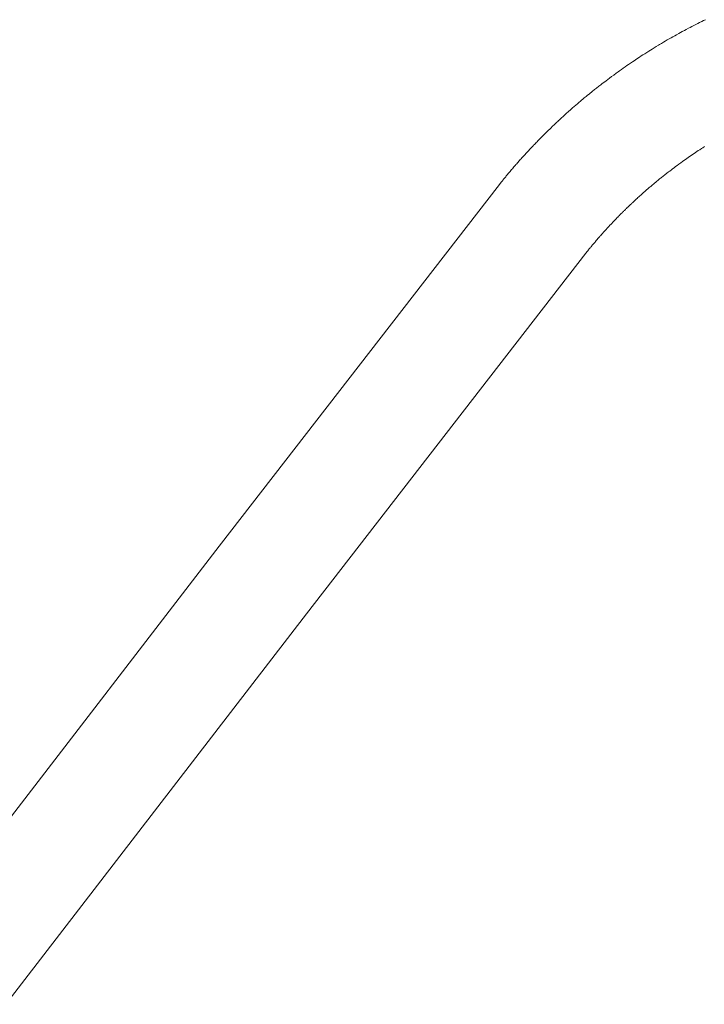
# Model space of a CAD drawing. Header units: metres. Extents: x 148316 to 148653, y 486436 to 486744.
# Tile 94 of 110: x 148563.776 to 148564.148, y 486715.801 to 486716.336. Entities that reach past the tile are written whole.
import ezdxf

# ---------------------------------------------------------------- set-up
doc = ezdxf.new("R2010")
doc.units = ezdxf.units.M
doc.header["$MEASUREMENT"] = 0
doc.layers.add('WVB-pen-brm-dik 018', color=6, linetype='Continuous', lineweight=13)
doc.layers.add('WVB-raster-60%', color=253, linetype='Continuous', lineweight=30)

# ---------------------------------------------------------------- blocks, each defined once
blk = doc.blocks.new('INZET')
at = {"layer": 'WVB-pen-brm-dik 018'}
for p, q in [((-0.0359245, -0.1274345), (-0.0359288, -0.1274353)), ((-0.0359288, -0.1274353), (-0.0359245, -0.1274345)), ((-0.0359225, -0.1274342), (-0.0359245, -0.1274345)), ((-0.0359245, -0.1274345), (-0.0359225, -0.1274342)), ((-0.0359189, -0.1274336), (-0.0359225, -0.1274342)), ((-0.0359225, -0.1274342), (-0.0359189, -0.1274336)), ((-0.0359163, -0.1274332), (-0.0359189, -0.1274336)), ((-0.0359189, -0.1274336), (-0.0359163, -0.1274332)), ((-0.0359136, -0.1274328), (-0.0359163, -0.1274332)), ((-0.0359163, -0.1274332), (-0.0359136, -0.1274328)), ((-0.0359108, -0.1274323), (-0.0359136, -0.1274328)), ((-0.0359136, -0.1274328), (-0.0359108, -0.1274323)), ((-0.0359083, -0.1274319), (-0.0359108, -0.1274323)), ((-0.0359108, -0.1274323), (-0.0359083, -0.1274319)), ((-0.0359039, -0.1274312), (-0.0359083, -0.1274319)), ((-0.0359083, -0.1274319), (-0.0359039, -0.1274312)), ((-0.0359001, -0.1274307), (-0.0359039, -0.1274312)), ((-0.0359039, -0.1274312), (-0.0359001, -0.1274307)), ((-0.0358976, -0.1274303), (-0.0359001, -0.1274307)), ((-0.0359001, -0.1274307), (-0.0358976, -0.1274303)), ((-0.0358958, -0.12743), (-0.0358976, -0.1274303)), ((-0.0358976, -0.1274303), (-0.0358958, -0.12743)), ((-0.035892, -0.1274295), (-0.0358958, -0.12743)), ((-0.0358958, -0.12743), (-0.035892, -0.1274295)), ((-0.0358889, -0.127429), (-0.035892, -0.1274295)), ((-0.035892, -0.1274295), (-0.0358889, -0.127429)), ((-0.0358864, -0.1274287), (-0.0358889, -0.127429)), ((-0.0358889, -0.127429), (-0.0358864, -0.1274287)), ((-0.0358831, -0.1274282), (-0.0358864, -0.1274287)), ((-0.0358864, -0.1274287), (-0.0358831, -0.1274282)), ((-0.0358797, -0.1274277), (-0.0358831, -0.1274282)), ((-0.0358831, -0.1274282), (-0.0358797, -0.1274277)), ((-0.0358774, -0.1274274), (-0.0358797, -0.1274277)), ((-0.0358797, -0.1274277), (-0.0358774, -0.1274274)), ((-0.0358739, -0.1274269), (-0.0358774, -0.1274274)), ((-0.0358774, -0.1274274), (-0.0358739, -0.1274269)), ((-0.0358707, -0.1274265), (-0.0358739, -0.1274269)), ((-0.0358739, -0.1274269), (-0.0358707, -0.1274265)), ((-0.0358689, -0.1274263), (-0.0358707, -0.1274265)), ((-0.0358707, -0.1274265), (-0.0358689, -0.1274263)), ((-0.0358653, -0.1274258), (-0.0358689, -0.1274263)), ((-0.0358689, -0.1274263), (-0.0358653, -0.1274258)), ((-0.0358623, -0.1274254), (-0.0358653, -0.1274258)), ((-0.0358653, -0.1274258), (-0.0358623, -0.1274254)), ((-0.0358588, -0.1274249), (-0.0358623, -0.1274254)), ((-0.0358623, -0.1274254), (-0.0358588, -0.1274249)), ((-0.0358558, -0.1274246), (-0.0358588, -0.1274249)), ((-0.0358588, -0.1274249), (-0.0358558, -0.1274246)), ((-0.0358532, -0.1274243), (-0.0358558, -0.1274246)), ((-0.0358558, -0.1274246), (-0.0358532, -0.1274243)), ((-0.0358509, -0.127424), (-0.0358532, -0.1274243)), ((-0.0358532, -0.1274243), (-0.0358509, -0.127424)), ((-0.0358465, -0.1274234), (-0.0358509, -0.127424)), ((-0.0358509, -0.127424), (-0.0358465, -0.1274234)), ((-0.0358438, -0.1274231), (-0.0358465, -0.1274234)), ((-0.0358465, -0.1274234), (-0.0358438, -0.1274231)), ((-0.0358403, -0.1274227), (-0.0358438, -0.1274231)), ((-0.0358438, -0.1274231), (-0.0358403, -0.1274227)), ((-0.0358374, -0.1274224), (-0.0358403, -0.1274227)), ((-0.0358403, -0.1274227), (-0.0358374, -0.1274224)), ((-0.0358331, -0.1274219), (-0.0358374, -0.1274224)), ((-0.0358374, -0.1274224), (-0.0358331, -0.1274219)), ((-0.0358318, -0.1274218), (-0.0358331, -0.1274219)), ((-0.0358331, -0.1274219), (-0.0358318, -0.1274218)), ((-0.0358298, -0.1274216), (-0.0358318, -0.1274218)), ((-0.0358318, -0.1274218), (-0.0358298, -0.1274216)), ((-0.0358259, -0.1274211), (-0.0358298, -0.1274216)), ((-0.0358298, -0.1274216), (-0.0358259, -0.1274211)), ((-0.0358227, -0.1274208), (-0.0358259, -0.1274211)), ((-0.0358259, -0.1274211), (-0.0358227, -0.1274208)), ((-0.0358197, -0.1274205), (-0.0358227, -0.1274208)), ((-0.0358227, -0.1274208), (-0.0358197, -0.1274205)), ((-0.0358023, -0.1274189), (-0.0358197, -0.1274205)), ((-0.0358197, -0.1274205), (-0.0358023, -0.1274189)), ((-0.0357997, -0.1274186), (-0.0358023, -0.1274189)), ((-0.0358023, -0.1274189), (-0.0357997, -0.1274186)), ((-0.0357966, -0.1274183), (-0.0357997, -0.1274186)), ((-0.0357997, -0.1274186), (-0.0357966, -0.1274183)), ((-0.0357927, -0.127418), (-0.0357966, -0.1274183)), ((-0.0357966, -0.1274183), (-0.0357927, -0.127418)), ((-0.0357902, -0.1274178), (-0.0357927, -0.127418)), ((-0.0357927, -0.127418), (-0.0357902, -0.1274178)), ((-0.0357867, -0.1274175), (-0.0357902, -0.1274178)), ((-0.0357902, -0.1274178), (-0.0357867, -0.1274175)), ((-0.0357843, -0.1274174), (-0.0357867, -0.1274175)), ((-0.0357867, -0.1274175), (-0.0357843, -0.1274174)), ((-0.0357822, -0.1274172), (-0.0357843, -0.1274174)), ((-0.0357843, -0.1274174), (-0.0357822, -0.1274172)), ((-0.0357784, -0.1274169), (-0.0357822, -0.1274172)), ((-0.0357822, -0.1274172), (-0.0357784, -0.1274169)), ((-0.0357749, -0.1274166), (-0.0357784, -0.1274169)), ((-0.0357784, -0.1274169), (-0.0357749, -0.1274166)), ((-0.0357721, -0.1274164), (-0.0357749, -0.1274166)), ((-0.0357749, -0.1274166), (-0.0357721, -0.1274164)), ((-0.0357697, -0.1274163), (-0.0357721, -0.1274164)), ((-0.0357721, -0.1274164), (-0.0357697, -0.1274163)), ((-0.0357669, -0.1274161), (-0.0357697, -0.1274163)), ((-0.0357697, -0.1274163), (-0.0357669, -0.1274161)), ((-0.0357645, -0.1274159), (-0.0357669, -0.1274161)), ((-0.0357669, -0.1274161), (-0.0357645, -0.1274159)), ((-0.0357604, -0.1274156), (-0.0357645, -0.1274159)), ((-0.0357645, -0.1274159), (-0.0357604, -0.1274156)), ((-0.035757, -0.1274154), (-0.0357604, -0.1274156)), ((-0.0357604, -0.1274156), (-0.035757, -0.1274154)), ((-0.0357546, -0.1274153), (-0.035757, -0.1274154)), ((-0.035757, -0.1274154), (-0.0357546, -0.1274153)), ((-0.0357517, -0.1274151), (-0.0357546, -0.1274153)), ((-0.0357546, -0.1274153), (-0.0357517, -0.1274151)), ((-0.0357485, -0.1274149), (-0.0357517, -0.1274151)), ((-0.0357517, -0.1274151), (-0.0357485, -0.1274149)), ((-0.0357451, -0.1274147), (-0.0357485, -0.1274149)), ((-0.0357485, -0.1274149), (-0.0357451, -0.1274147)), ((-0.0357424, -0.1274146), (-0.0357451, -0.1274147)), ((-0.0357451, -0.1274147), (-0.0357424, -0.1274146)), ((-0.0357356, -0.1274142), (-0.0357424, -0.1274146)), ((-0.0357424, -0.1274146), (-0.0357356, -0.1274142)), ((-0.0357279, -0.1274139), (-0.0357356, -0.1274142)), ((-0.0357356, -0.1274142), (-0.0357279, -0.1274139)), ((-0.0357212, -0.1274136), (-0.0357279, -0.1274139)), ((-0.0357279, -0.1274139), (-0.0357212, -0.1274136)), ((-0.0357157, -0.1274133), (-0.0357212, -0.1274136)), ((-0.0357212, -0.1274136), (-0.0357157, -0.1274133)), ((-0.0357075, -0.1274131), (-0.0357157, -0.1274133)), ((-0.0357157, -0.1274133), (-0.0357075, -0.1274131)), ((-0.0357031, -0.127413), (-0.0357075, -0.1274131)), ((-0.0357075, -0.1274131), (-0.0357031, -0.127413)), ((-0.0356972, -0.1274128), (-0.0357031, -0.127413)), ((-0.0357031, -0.127413), (-0.0356972, -0.1274128)), ((-0.0356914, -0.1274127), (-0.0356972, -0.1274128)), ((-0.0356972, -0.1274128), (-0.0356914, -0.1274127)), ((-0.0356846, -0.1274125), (-0.0356914, -0.1274127)), ((-0.0356914, -0.1274127), (-0.0356846, -0.1274125)), ((-0.0356771, -0.1274124), (-0.0356846, -0.1274125)), ((-0.0356846, -0.1274125), (-0.0356771, -0.1274124)), ((-0.0356689, -0.1274123), (-0.0356771, -0.1274124)), ((-0.0356771, -0.1274124), (-0.0356689, -0.1274123)), ((-0.035662, -0.1274123), (-0.0356689, -0.1274123)), ((-0.0356689, -0.1274123), (-0.035662, -0.1274123)), ((-0.0356572, -0.1274123), (-0.035662, -0.1274123)), ((-0.035662, -0.1274123), (-0.0356572, -0.1274123)), ((-0.0356509, -0.1274123), (-0.0356572, -0.1274123)), ((-0.0356572, -0.1274123), (-0.0356509, -0.1274123)), ((-0.0356451, -0.1274123), (-0.0356509, -0.1274123)), ((-0.0356509, -0.1274123), (-0.0356451, -0.1274123)), ((-0.0356388, -0.1274123), (-0.0356451, -0.1274123)), ((-0.0356451, -0.1274123), (-0.0356388, -0.1274123)), ((-0.0356332, -0.1274124), (-0.0356388, -0.1274123)), ((-0.0356388, -0.1274123), (-0.0356332, -0.1274124)), ((-0.0356274, -0.1274125), (-0.0356332, -0.1274124)), ((-0.0356332, -0.1274124), (-0.0356274, -0.1274125)), ((-0.0356211, -0.1274126), (-0.0356274, -0.1274125)), ((-0.0356274, -0.1274125), (-0.0356211, -0.1274126)), ((-0.0356141, -0.1274128), (-0.0356211, -0.1274126)), ((-0.0356211, -0.1274126), (-0.0356141, -0.1274128)), ((-0.0356096, -0.1274129), (-0.0356141, -0.1274128)), ((-0.0356141, -0.1274128), (-0.0356096, -0.1274129)), ((-0.035605, -0.127413), (-0.0356096, -0.1274129)), ((-0.0356096, -0.1274129), (-0.035605, -0.127413)), ((-0.0355976, -0.1274133), (-0.035605, -0.127413)), ((-0.035605, -0.127413), (-0.0355976, -0.1274133)), ((-0.0355921, -0.1274135), (-0.0355976, -0.1274133)), ((-0.0355976, -0.1274133), (-0.0355921, -0.1274135)), ((-0.0355862, -0.1274137), (-0.0355921, -0.1274135)), ((-0.0355921, -0.1274135), (-0.0355862, -0.1274137)), ((-0.0355807, -0.127414), (-0.0355862, -0.1274137)), ((-0.0355862, -0.1274137), (-0.0355807, -0.127414)), ((-0.0355749, -0.1274143), (-0.0355807, -0.127414)), ((-0.0355807, -0.127414), (-0.0355749, -0.1274143)), ((-0.035568, -0.1274146), (-0.0355749, -0.1274143)), ((-0.0355749, -0.1274143), (-0.035568, -0.1274146)), ((-0.035562, -0.1274149), (-0.035568, -0.1274146)), ((-0.035568, -0.1274146), (-0.035562, -0.1274149)), ((-0.0355563, -0.1274153), (-0.035562, -0.1274149)), ((-0.035562, -0.1274149), (-0.0355563, -0.1274153)), ((-0.035551, -0.1274156), (-0.0355563, -0.1274153)), ((-0.0355563, -0.1274153), (-0.035551, -0.1274156)), ((-0.0355452, -0.127416), (-0.035551, -0.1274156)), ((-0.035551, -0.1274156), (-0.0355452, -0.127416)), ((-0.0355384, -0.1274164), (-0.0355452, -0.127416)), ((-0.0355452, -0.127416), (-0.0355384, -0.1274164)), ((-0.0355311, -0.127417), (-0.0355384, -0.1274164)), ((-0.0355384, -0.1274164), (-0.0355311, -0.127417)), ((-0.0355275, -0.1274173), (-0.0355311, -0.127417)), ((-0.0355311, -0.127417), (-0.0355275, -0.1274173)), ((-0.0355218, -0.1274177), (-0.0355275, -0.1274173)), ((-0.0355275, -0.1274173), (-0.0355218, -0.1274177)), ((-0.0355154, -0.1274183), (-0.0355218, -0.1274177)), ((-0.0355218, -0.1274177), (-0.0355154, -0.1274183)), ((-0.0355096, -0.1274188), (-0.0355154, -0.1274183)), ((-0.0355154, -0.1274183), (-0.0355096, -0.1274188)), ((-0.0355034, -0.1274193), (-0.0355096, -0.1274188)), ((-0.0355096, -0.1274188), (-0.0355034, -0.1274193)), ((-0.0354974, -0.1274199), (-0.0355034, -0.1274193)), ((-0.0355034, -0.1274193), (-0.0354974, -0.1274199)), ((-0.0354917, -0.1274205), (-0.0354974, -0.1274199)), ((-0.0354974, -0.1274199), (-0.0354917, -0.1274205)), ((-0.0354856, -0.1274211), (-0.0354917, -0.1274205)), ((-0.0354917, -0.1274205), (-0.0354856, -0.1274211)), ((-0.0354802, -0.1274217), (-0.0354856, -0.1274211)), ((-0.0354856, -0.1274211), (-0.0354802, -0.1274217)), ((-0.0354743, -0.1274223), (-0.0354802, -0.1274217)), ((-0.0354802, -0.1274217), (-0.0354743, -0.1274223)), ((-0.0354675, -0.1274231), (-0.0354743, -0.1274223)), ((-0.0354743, -0.1274223), (-0.0354675, -0.1274231)), ((-0.0354621, -0.1274238), (-0.0354675, -0.1274231)), ((-0.0354675, -0.1274231), (-0.0354621, -0.1274238)), ((-0.0354571, -0.1274243), (-0.0354621, -0.1274238)), ((-0.0354621, -0.1274238), (-0.0354571, -0.1274243)), ((-0.0354499, -0.1274252), (-0.0354571, -0.1274243)), ((-0.0354571, -0.1274243), (-0.0354499, -0.1274252)), ((-0.0354446, -0.1274259), (-0.0354499, -0.1274252)), ((-0.0354499, -0.1274252), (-0.0354446, -0.1274259)), ((-0.0354382, -0.1274268), (-0.0354446, -0.1274259)), ((-0.0354446, -0.1274259), (-0.0354382, -0.1274268)), ((-0.035433, -0.1274275), (-0.0354382, -0.1274268)), ((-0.0354382, -0.1274268), (-0.035433, -0.1274275)), ((-0.0354278, -0.1274282), (-0.035433, -0.1274275)), ((-0.035433, -0.1274275), (-0.0354278, -0.1274282)), ((-0.0354221, -0.127429), (-0.0354278, -0.1274282)), ((-0.0354278, -0.1274282), (-0.0354221, -0.127429)), ((-0.0354157, -0.1274299), (-0.0354221, -0.127429)), ((-0.0354221, -0.127429), (-0.0354157, -0.1274299)), ((-0.03541, -0.1274308), (-0.0354157, -0.1274299)), ((-0.0354157, -0.1274299), (-0.03541, -0.1274308)), ((-0.0354043, -0.1274317), (-0.03541, -0.1274308)), ((-0.03541, -0.1274308), (-0.0354043, -0.1274317)), ((-0.0353979, -0.1274327), (-0.0354043, -0.1274317)), ((-0.0354043, -0.1274317), (-0.0353979, -0.1274327)), ((-0.0353924, -0.1274336), (-0.0353979, -0.1274327)), ((-0.0353979, -0.1274327), (-0.0353924, -0.1274336)), ((-0.0353869, -0.1274345), (-0.0353924, -0.1274336)), ((-0.0353924, -0.1274336), (-0.0353869, -0.1274345)), ((-0.0360519, -0.127461), (-0.0360554, -0.1274619)), ((-0.0360554, -0.1274619), (-0.0360519, -0.127461)), ((-0.036049, -0.1274603), (-0.0360519, -0.127461)), ((-0.0360519, -0.127461), (-0.036049, -0.1274603)), ((-0.0360461, -0.1274596), (-0.036049, -0.1274603)), ((-0.036049, -0.1274603), (-0.0360461, -0.1274596)), ((-0.0360429, -0.1274588), (-0.0360461, -0.1274596)), ((-0.0360461, -0.1274596), (-0.0360429, -0.1274588)), ((-0.0360404, -0.1274582), (-0.0360429, -0.1274588)), ((-0.0360429, -0.1274588), (-0.0360404, -0.1274582)), ((-0.0360368, -0.1274573), (-0.0360404, -0.1274582)), ((-0.0360404, -0.1274582), (-0.0360368, -0.1274573)), ((-0.0360346, -0.1274568), (-0.0360368, -0.1274573)), ((-0.0360368, -0.1274573), (-0.0360346, -0.1274568)), ((-0.0360316, -0.1274561), (-0.0360346, -0.1274568)), ((-0.0360346, -0.1274568), (-0.0360316, -0.1274561)), ((-0.0360282, -0.1274553), (-0.0360316, -0.1274561)), ((-0.0360316, -0.1274561), (-0.0360282, -0.1274553)), ((-0.0360255, -0.1274547), (-0.0360282, -0.1274553)), ((-0.0360282, -0.1274553), (-0.0360255, -0.1274547)), ((-0.0360226, -0.127454), (-0.0360255, -0.1274547)), ((-0.0360255, -0.1274547), (-0.0360226, -0.127454)), ((-0.0360202, -0.1274534), (-0.0360226, -0.127454)), ((-0.0360226, -0.127454), (-0.0360202, -0.1274534)), ((-0.0360171, -0.1274527), (-0.0360202, -0.1274534)), ((-0.0360202, -0.1274534), (-0.0360171, -0.1274527)), ((-0.0360138, -0.127452), (-0.0360171, -0.1274527)), ((-0.0360171, -0.1274527), (-0.0360138, -0.127452)), ((-0.0360106, -0.1274513), (-0.0360138, -0.127452)), ((-0.0360138, -0.127452), (-0.0360106, -0.1274513)), ((-0.0360073, -0.1274505), (-0.0360106, -0.1274513)), ((-0.0360106, -0.1274513), (-0.0360073, -0.1274505)), ((-0.0360049, -0.12745), (-0.0360073, -0.1274505)), ((-0.0360073, -0.1274505), (-0.0360049, -0.12745)), ((-0.036001, -0.1274492), (-0.0360049, -0.12745)), ((-0.0360049, -0.12745), (-0.036001, -0.1274492)), ((-0.0359984, -0.1274486), (-0.036001, -0.1274492)), ((-0.036001, -0.1274492), (-0.0359984, -0.1274486)), ((-0.0359951, -0.1274479), (-0.0359984, -0.1274486)), ((-0.0359984, -0.1274486), (-0.0359951, -0.1274479)), ((-0.0359926, -0.1274474), (-0.0359951, -0.1274479)), ((-0.0359951, -0.1274479), (-0.0359926, -0.1274474)), ((-0.0359889, -0.1274466), (-0.0359926, -0.1274474)), ((-0.0359926, -0.1274474), (-0.0359889, -0.1274466)), ((-0.0359864, -0.1274461), (-0.0359889, -0.1274466)), ((-0.0359889, -0.1274466), (-0.0359864, -0.1274461)), ((-0.0359838, -0.1274455), (-0.0359864, -0.1274461)), ((-0.0359864, -0.1274461), (-0.0359838, -0.1274455)), ((-0.0359807, -0.1274449), (-0.0359838, -0.1274455)), ((-0.0359838, -0.1274455), (-0.0359807, -0.1274449)), ((-0.0359774, -0.1274442), (-0.0359807, -0.1274449)), ((-0.0359807, -0.1274449), (-0.0359774, -0.1274442)), ((-0.0359742, -0.1274436), (-0.0359774, -0.1274442)), ((-0.0359774, -0.1274442), (-0.0359742, -0.1274436)), ((-0.0359725, -0.1274433), (-0.0359742, -0.1274436)), ((-0.0359742, -0.1274436), (-0.0359725, -0.1274433)), ((-0.0359694, -0.1274427), (-0.0359725, -0.1274433)), ((-0.0359725, -0.1274433), (-0.0359694, -0.1274427)), ((-0.035967, -0.1274422), (-0.0359694, -0.1274427)), ((-0.0359694, -0.1274427), (-0.035967, -0.1274422)), ((-0.0359651, -0.1274418), (-0.035967, -0.1274422)), ((-0.035967, -0.1274422), (-0.0359651, -0.1274418)), ((-0.0359617, -0.1274412), (-0.0359651, -0.1274418)), ((-0.0359651, -0.1274418), (-0.0359617, -0.1274412)), ((-0.0359579, -0.1274405), (-0.0359617, -0.1274412)), ((-0.0359617, -0.1274412), (-0.0359579, -0.1274405)), ((-0.0359551, -0.1274399), (-0.0359579, -0.1274405)), ((-0.0359579, -0.1274405), (-0.0359551, -0.1274399)), ((-0.0359518, -0.1274393), (-0.0359551, -0.1274399)), ((-0.0359551, -0.1274399), (-0.0359518, -0.1274393)), ((-0.035949, -0.1274388), (-0.0359518, -0.1274393)), ((-0.0359518, -0.1274393), (-0.035949, -0.1274388)), ((-0.0359451, -0.1274381), (-0.035949, -0.1274388)), ((-0.035949, -0.1274388), (-0.0359451, -0.1274381)), ((-0.0359408, -0.1274373), (-0.0359451, -0.1274381)), ((-0.0359451, -0.1274381), (-0.0359408, -0.1274373)), ((-0.0359364, -0.1274366), (-0.0359408, -0.1274373)), ((-0.0359408, -0.1274373), (-0.0359364, -0.1274366)), ((-0.0359345, -0.1274362), (-0.0359364, -0.1274366)), ((-0.0359364, -0.1274366), (-0.0359345, -0.1274362)), ((-0.0359319, -0.1274358), (-0.0359345, -0.1274362)), ((-0.0359345, -0.1274362), (-0.0359319, -0.1274358)), ((-0.0359288, -0.1274353), (-0.0359319, -0.1274358)), ((-0.0359319, -0.1274358), (-0.0359288, -0.1274353)), ((-0.0361024, -0.1274745), (-0.037293, -0.1278339)), ((-0.037293, -0.1278339), (-0.0361024, -0.1274745)), ((-0.0360948, -0.1274724), (-0.0361024, -0.1274745)), ((-0.0361024, -0.1274745), (-0.0360948, -0.1274724)), ((-0.0360912, -0.1274713), (-0.0360948, -0.1274724)), ((-0.0360948, -0.1274724), (-0.0360912, -0.1274713)), ((-0.0360873, -0.1274703), (-0.0360912, -0.1274713)), ((-0.0360912, -0.1274713), (-0.0360873, -0.1274703)), ((-0.0360851, -0.1274697), (-0.0360873, -0.1274703)), ((-0.0360873, -0.1274703), (-0.0360851, -0.1274697)), ((-0.0360827, -0.127469), (-0.0360851, -0.1274697)), ((-0.0360851, -0.1274697), (-0.0360827, -0.127469)), ((-0.0360791, -0.1274681), (-0.0360827, -0.127469)), ((-0.0360827, -0.127469), (-0.0360791, -0.1274681)), ((-0.0360763, -0.1274673), (-0.0360791, -0.1274681)), ((-0.0360791, -0.1274681), (-0.0360763, -0.1274673)), ((-0.0360739, -0.1274667), (-0.0360763, -0.1274673)), ((-0.0360763, -0.1274673), (-0.0360739, -0.1274667)), ((-0.0360712, -0.127466), (-0.0360739, -0.1274667)), ((-0.0360739, -0.1274667), (-0.0360712, -0.127466)), ((-0.0360689, -0.1274654), (-0.0360712, -0.127466)), ((-0.0360712, -0.127466), (-0.0360689, -0.1274654)), ((-0.0360658, -0.1274646), (-0.0360689, -0.1274654)), ((-0.0360689, -0.1274654), (-0.0360658, -0.1274646)), ((-0.0360609, -0.1274633), (-0.0360658, -0.1274646)), ((-0.0360658, -0.1274646), (-0.0360609, -0.1274633)), ((-0.0360583, -0.1274626), (-0.0360609, -0.1274633)), ((-0.0360609, -0.1274633), (-0.0360583, -0.1274626)), ((-0.0360554, -0.1274619), (-0.0360583, -0.1274626)), ((-0.0360583, -0.1274626), (-0.0360554, -0.1274619)), ((-0.0358684, -0.1277294), (-0.0358664, -0.127729)), ((-0.0358664, -0.127729), (-0.0358684, -0.1277294)), ((-0.0358664, -0.127729), (-0.0358631, -0.1277285)), ((-0.0358631, -0.1277285), (-0.0358664, -0.127729)), ((-0.0358631, -0.1277285), (-0.0358608, -0.1277281)), ((-0.0358608, -0.1277281), (-0.0358631, -0.1277285)), ((-0.0358608, -0.1277281), (-0.0358587, -0.1277278)), ((-0.0358587, -0.1277278), (-0.0358608, -0.1277281)), ((-0.0358587, -0.1277278), (-0.0358559, -0.1277274)), ((-0.0358559, -0.1277274), (-0.0358587, -0.1277278)), ((-0.0358559, -0.1277274), (-0.0358536, -0.127727)), ((-0.0358536, -0.127727), (-0.0358559, -0.1277274)), ((-0.0358536, -0.127727), (-0.0358513, -0.1277267)), ((-0.0358513, -0.1277267), (-0.0358536, -0.127727)), ((-0.0358513, -0.1277267), (-0.0358486, -0.1277263)), ((-0.0358486, -0.1277263), (-0.0358513, -0.1277267)), ((-0.0358486, -0.1277263), (-0.0358463, -0.127726)), ((-0.0358463, -0.127726), (-0.0358486, -0.1277263)), ((-0.0358463, -0.127726), (-0.0358434, -0.1277256)), ((-0.0358434, -0.1277256), (-0.0358463, -0.127726)), ((-0.0358434, -0.1277256), (-0.0358408, -0.1277252)), ((-0.0358408, -0.1277252), (-0.0358434, -0.1277256)), ((-0.0358408, -0.1277252), (-0.0358389, -0.1277249)), ((-0.0358389, -0.1277249), (-0.0358408, -0.1277252)), ((-0.0358389, -0.1277249), (-0.035837, -0.1277246)), ((-0.035837, -0.1277246), (-0.0358389, -0.1277249)), ((-0.035837, -0.1277246), (-0.0358345, -0.1277243)), ((-0.0358345, -0.1277243), (-0.035837, -0.1277246)), ((-0.0358345, -0.1277243), (-0.0358321, -0.127724)), ((-0.0358321, -0.127724), (-0.0358345, -0.1277243)), ((-0.0358321, -0.127724), (-0.0358291, -0.1277236)), ((-0.0358291, -0.1277236), (-0.0358321, -0.127724)), ((-0.0358291, -0.1277236), (-0.0358263, -0.1277232)), ((-0.0358263, -0.1277232), (-0.0358291, -0.1277236)), ((-0.0358263, -0.1277232), (-0.0358245, -0.127723)), ((-0.0358245, -0.127723), (-0.0358263, -0.1277232)), ((-0.0358245, -0.127723), (-0.0358214, -0.1277226)), ((-0.0358214, -0.1277226), (-0.0358245, -0.127723)), ((-0.0358214, -0.1277226), (-0.0358199, -0.1277224)), ((-0.0358199, -0.1277224), (-0.0358214, -0.1277226)), ((-0.0358199, -0.1277224), (-0.0358165, -0.127722)), ((-0.0358165, -0.127722), (-0.0358199, -0.1277224)), ((-0.0358165, -0.127722), (-0.0358139, -0.1277217)), ((-0.0358139, -0.1277217), (-0.0358165, -0.127722)), ((-0.0358139, -0.1277217), (-0.0358119, -0.1277214)), ((-0.0358119, -0.1277214), (-0.0358139, -0.1277217)), ((-0.0358119, -0.1277214), (-0.0358097, -0.1277212)), ((-0.0358097, -0.1277212), (-0.0358119, -0.1277214)), ((-0.0358097, -0.1277212), (-0.0358066, -0.1277208)), ((-0.0358066, -0.1277208), (-0.0358097, -0.1277212)), ((-0.0358066, -0.1277208), (-0.0358048, -0.1277206)), ((-0.0358048, -0.1277206), (-0.0358066, -0.1277208)), ((-0.0358048, -0.1277206), (-0.0358015, -0.1277203)), ((-0.0358015, -0.1277203), (-0.0358048, -0.1277206)), ((-0.0358015, -0.1277203), (-0.0357992, -0.12772)), ((-0.0357992, -0.12772), (-0.0358015, -0.1277203)), ((-0.0357992, -0.12772), (-0.0357963, -0.1277197)), ((-0.0357963, -0.1277197), (-0.0357992, -0.12772)), ((-0.0357963, -0.1277197), (-0.0357948, -0.1277195)), ((-0.0357948, -0.1277195), (-0.0357963, -0.1277197)), ((-0.0357948, -0.1277195), (-0.0357928, -0.1277193)), ((-0.0357928, -0.1277193), (-0.0357948, -0.1277195)), ((-0.0357928, -0.1277193), (-0.0357904, -0.1277191)), ((-0.0357904, -0.1277191), (-0.0357928, -0.1277193)), ((-0.0357904, -0.1277191), (-0.0357758, -0.1277177)), ((-0.0357758, -0.1277177), (-0.0357904, -0.1277191)), ((-0.0357758, -0.1277177), (-0.0357724, -0.1277174)), ((-0.0357724, -0.1277174), (-0.0357758, -0.1277177)), ((-0.0357724, -0.1277174), (-0.0357706, -0.1277172)), ((-0.0357706, -0.1277172), (-0.0357724, -0.1277174)), ((-0.0357706, -0.1277172), (-0.0357682, -0.127717)), ((-0.0357682, -0.127717), (-0.0357706, -0.1277172)), ((-0.0357682, -0.127717), (-0.0357657, -0.1277168)), ((-0.0357657, -0.1277168), (-0.0357682, -0.127717)), ((-0.0357657, -0.1277168), (-0.0357637, -0.1277167)), ((-0.0357637, -0.1277167), (-0.0357657, -0.1277168)), ((-0.0357637, -0.1277167), (-0.035761, -0.1277165)), ((-0.035761, -0.1277165), (-0.0357637, -0.1277167)), ((-0.035761, -0.1277165), (-0.0357582, -0.1277162)), ((-0.0357582, -0.1277162), (-0.035761, -0.1277165)), ((-0.0357582, -0.1277162), (-0.0357559, -0.127716)), ((-0.0357559, -0.127716), (-0.0357582, -0.1277162)), ((-0.0357559, -0.127716), (-0.0357538, -0.1277159)), ((-0.0357538, -0.1277159), (-0.0357559, -0.127716)), ((-0.0357538, -0.1277159), (-0.0357511, -0.1277157)), ((-0.0357511, -0.1277157), (-0.0357538, -0.1277159)), ((-0.0357511, -0.1277157), (-0.0357488, -0.1277155)), ((-0.0357488, -0.1277155), (-0.0357511, -0.1277157)), ((-0.0357488, -0.1277155), (-0.0357455, -0.1277153)), ((-0.0357455, -0.1277153), (-0.0357488, -0.1277155)), ((-0.0357455, -0.1277153), (-0.0357433, -0.1277151)), ((-0.0357433, -0.1277151), (-0.0357455, -0.1277153)), ((-0.0357433, -0.1277151), (-0.0357414, -0.127715)), ((-0.0357414, -0.127715), (-0.0357433, -0.1277151)), ((-0.0357414, -0.127715), (-0.0357391, -0.1277149)), ((-0.0357391, -0.1277149), (-0.0357414, -0.127715)), ((-0.0357391, -0.1277149), (-0.0357362, -0.1277147)), ((-0.0357362, -0.1277147), (-0.0357391, -0.1277149)), ((-0.0357362, -0.1277147), (-0.0357337, -0.1277146)), ((-0.0357337, -0.1277146), (-0.0357362, -0.1277147)), ((-0.0357337, -0.1277146), (-0.0357317, -0.1277144)), ((-0.0357317, -0.1277144), (-0.0357337, -0.1277146)), ((-0.0357317, -0.1277144), (-0.0357282, -0.1277142)), ((-0.0357282, -0.1277142), (-0.0357317, -0.1277144)), ((-0.0357282, -0.1277142), (-0.0357267, -0.1277142)), ((-0.0357267, -0.1277142), (-0.0357282, -0.1277142)), ((-0.0357267, -0.1277142), (-0.0357211, -0.1277139)), ((-0.0357211, -0.1277139), (-0.0357267, -0.1277142)), ((-0.0357211, -0.1277139), (-0.0357142, -0.1277136)), ((-0.0357142, -0.1277136), (-0.0357211, -0.1277139)), ((-0.0357142, -0.1277136), (-0.0357085, -0.1277133)), ((-0.0357085, -0.1277133), (-0.0357142, -0.1277136)), ((-0.0357085, -0.1277133), (-0.0357044, -0.1277131)), ((-0.0357044, -0.1277131), (-0.0357085, -0.1277133)), ((-0.0357044, -0.1277131), (-0.0356986, -0.127713)), ((-0.0356986, -0.127713), (-0.0357044, -0.1277131)), ((-0.0356986, -0.127713), (-0.0356945, -0.1277128)), ((-0.0356945, -0.1277128), (-0.0356986, -0.127713)), ((-0.0356945, -0.1277128), (-0.0356894, -0.1277127)), ((-0.0356894, -0.1277127), (-0.0356945, -0.1277128)), ((-0.0356894, -0.1277127), (-0.0356845, -0.1277126)), ((-0.0356845, -0.1277126), (-0.0356894, -0.1277127)), ((-0.0356845, -0.1277126), (-0.0356792, -0.1277125)), ((-0.0356792, -0.1277125), (-0.0356845, -0.1277126)), ((-0.0356792, -0.1277125), (-0.0356732, -0.1277124)), ((-0.0356732, -0.1277124), (-0.0356792, -0.1277125)), ((-0.0356732, -0.1277124), (-0.0356668, -0.1277123)), ((-0.0356668, -0.1277123), (-0.0356732, -0.1277124)), ((-0.0356668, -0.1277123), (-0.0356612, -0.1277123)), ((-0.0356612, -0.1277123), (-0.0356668, -0.1277123)), ((-0.0356612, -0.1277123), (-0.0356564, -0.1277123)), ((-0.0356564, -0.1277123), (-0.0356612, -0.1277123)), ((-0.0356564, -0.1277123), (-0.0356512, -0.1277123)), ((-0.0356512, -0.1277123), (-0.0356564, -0.1277123)), ((-0.0356512, -0.1277123), (-0.035647, -0.1277123)), ((-0.035647, -0.1277123), (-0.0356512, -0.1277123)), ((-0.035647, -0.1277123), (-0.0356419, -0.1277123)), ((-0.0356419, -0.1277123), (-0.035647, -0.1277123)), ((-0.0356419, -0.1277123), (-0.0356374, -0.1277124)), ((-0.0356374, -0.1277124), (-0.0356419, -0.1277123)), ((-0.0356374, -0.1277124), (-0.0356323, -0.1277125)), ((-0.0356323, -0.1277125), (-0.0356374, -0.1277124)), ((-0.0356323, -0.1277125), (-0.0356276, -0.1277125)), ((-0.0356276, -0.1277125), (-0.0356323, -0.1277125)), ((-0.0356276, -0.1277125), (-0.0356226, -0.1277127)), ((-0.0356226, -0.1277127), (-0.0356276, -0.1277125)), ((-0.0356226, -0.1277127), (-0.0356178, -0.1277128)), ((-0.0356178, -0.1277128), (-0.0356226, -0.1277127)), ((-0.0356178, -0.1277128), (-0.0356134, -0.1277129)), ((-0.0356134, -0.1277129), (-0.0356178, -0.1277128)), ((-0.0356134, -0.1277129), (-0.0356089, -0.1277131)), ((-0.0356089, -0.1277131), (-0.0356134, -0.1277129)), ((-0.0356089, -0.1277131), (-0.0356042, -0.1277133)), ((-0.0356042, -0.1277133), (-0.0356089, -0.1277131)), ((-0.0356042, -0.1277133), (-0.035599, -0.1277135)), ((-0.035599, -0.1277135), (-0.0356042, -0.1277133)), ((-0.035599, -0.1277135), (-0.0355944, -0.1277137)), ((-0.0355944, -0.1277137), (-0.035599, -0.1277135)), ((-0.0355944, -0.1277137), (-0.0355889, -0.1277139)), ((-0.0355889, -0.1277139), (-0.0355944, -0.1277137)), ((-0.035995, -0.1277561), (-0.0359927, -0.1277555)), ((-0.0359927, -0.1277555), (-0.035995, -0.1277561)), ((-0.0359927, -0.1277555), (-0.0359911, -0.1277551)), ((-0.0359911, -0.1277551), (-0.0359927, -0.1277555)), ((-0.0359911, -0.1277551), (-0.0359867, -0.127754)), ((-0.0359867, -0.127754), (-0.0359911, -0.1277551)), ((-0.0359867, -0.127754), (-0.0359838, -0.1277533)), ((-0.0359838, -0.1277533), (-0.0359867, -0.127754)), ((-0.0359838, -0.1277533), (-0.0359815, -0.1277527)), ((-0.0359815, -0.1277527), (-0.0359838, -0.1277533)), ((-0.0359815, -0.1277527), (-0.0359797, -0.1277522)), ((-0.0359797, -0.1277522), (-0.0359815, -0.1277527)), ((-0.0359797, -0.1277522), (-0.0359766, -0.1277514)), ((-0.0359766, -0.1277514), (-0.0359797, -0.1277522)), ((-0.0359766, -0.1277514), (-0.0359745, -0.1277509)), ((-0.0359745, -0.1277509), (-0.0359766, -0.1277514)), ((-0.0359745, -0.1277509), (-0.0359725, -0.1277504)), ((-0.0359725, -0.1277504), (-0.0359745, -0.1277509)), ((-0.0359725, -0.1277504), (-0.0359697, -0.1277498)), ((-0.0359697, -0.1277498), (-0.0359725, -0.1277504)), ((-0.0359697, -0.1277498), (-0.0359662, -0.1277489)), ((-0.0359662, -0.1277489), (-0.0359697, -0.1277498)), ((-0.0359662, -0.1277489), (-0.0359644, -0.1277485)), ((-0.0359644, -0.1277485), (-0.0359662, -0.1277489)), ((-0.0359644, -0.1277485), (-0.0359623, -0.127748)), ((-0.0359623, -0.127748), (-0.0359644, -0.1277485)), ((-0.0359623, -0.127748), (-0.0359604, -0.1277475)), ((-0.0359604, -0.1277475), (-0.0359623, -0.127748)), ((-0.0359604, -0.1277475), (-0.0359583, -0.127747)), ((-0.0359583, -0.127747), (-0.0359604, -0.1277475)), ((-0.0359583, -0.127747), (-0.0359552, -0.1277463)), ((-0.0359552, -0.1277463), (-0.0359583, -0.127747)), ((-0.0359552, -0.1277463), (-0.0359524, -0.1277457)), ((-0.0359524, -0.1277457), (-0.0359552, -0.1277463)), ((-0.0359524, -0.1277457), (-0.0359505, -0.1277452)), ((-0.0359505, -0.1277452), (-0.0359524, -0.1277457)), ((-0.0359505, -0.1277452), (-0.0359482, -0.1277447)), ((-0.0359482, -0.1277447), (-0.0359505, -0.1277452)), ((-0.0359482, -0.1277447), (-0.0359458, -0.1277442)), ((-0.0359458, -0.1277442), (-0.0359482, -0.1277447)), ((-0.0359458, -0.1277442), (-0.0359429, -0.1277436)), ((-0.0359429, -0.1277436), (-0.0359458, -0.1277442)), ((-0.0359429, -0.1277436), (-0.0359404, -0.127743)), ((-0.0359404, -0.127743), (-0.0359429, -0.1277436)), ((-0.0359404, -0.127743), (-0.0359368, -0.1277422)), ((-0.0359368, -0.1277422), (-0.0359404, -0.127743)), ((-0.0359368, -0.1277422), (-0.0359356, -0.127742)), ((-0.0359356, -0.127742), (-0.0359368, -0.1277422)), ((-0.0359356, -0.127742), (-0.0359337, -0.1277416)), ((-0.0359337, -0.1277416), (-0.0359356, -0.127742)), ((-0.0359337, -0.1277416), (-0.0359305, -0.1277409)), ((-0.0359305, -0.1277409), (-0.0359337, -0.1277416)), ((-0.0359305, -0.1277409), (-0.0359277, -0.1277403)), ((-0.0359277, -0.1277403), (-0.0359305, -0.1277409)), ((-0.0359277, -0.1277403), (-0.0359256, -0.1277399)), ((-0.0359256, -0.1277399), (-0.0359277, -0.1277403)), ((-0.0359256, -0.1277399), (-0.0359233, -0.1277394)), ((-0.0359233, -0.1277394), (-0.0359256, -0.1277399)), ((-0.0359233, -0.1277394), (-0.0359209, -0.1277389)), ((-0.0359209, -0.1277389), (-0.0359233, -0.1277394)), ((-0.0359209, -0.1277389), (-0.0359189, -0.1277385)), ((-0.0359189, -0.1277385), (-0.0359209, -0.1277389)), ((-0.0359189, -0.1277385), (-0.0359164, -0.127738)), ((-0.0359164, -0.127738), (-0.0359189, -0.1277385)), ((-0.0359164, -0.127738), (-0.035914, -0.1277375)), ((-0.035914, -0.1277375), (-0.0359164, -0.127738)), ((-0.035914, -0.1277375), (-0.0359119, -0.1277371)), ((-0.0359119, -0.1277371), (-0.035914, -0.1277375)), ((-0.0359119, -0.1277371), (-0.0359099, -0.1277367)), ((-0.0359099, -0.1277367), (-0.0359119, -0.1277371)), ((-0.0359099, -0.1277367), (-0.035907, -0.1277362)), ((-0.035907, -0.1277362), (-0.0359099, -0.1277367)), ((-0.035907, -0.1277362), (-0.0359053, -0.1277358)), ((-0.0359053, -0.1277358), (-0.035907, -0.1277362)), ((-0.0359053, -0.1277358), (-0.0359028, -0.1277353)), ((-0.0359028, -0.1277353), (-0.0359053, -0.1277358)), ((-0.0359028, -0.1277353), (-0.0359004, -0.1277349)), ((-0.0359004, -0.1277349), (-0.0359028, -0.1277353)), ((-0.0359004, -0.1277349), (-0.0358982, -0.1277345)), ((-0.0358982, -0.1277345), (-0.0359004, -0.1277349)), ((-0.0358982, -0.1277345), (-0.0358952, -0.127734)), ((-0.0358952, -0.127734), (-0.0358982, -0.1277345)), ((-0.0358952, -0.127734), (-0.0358916, -0.1277333)), ((-0.0358916, -0.1277333), (-0.0358952, -0.127734)), ((-0.0358916, -0.1277333), (-0.0358886, -0.1277328)), ((-0.0358886, -0.1277328), (-0.0358916, -0.1277333)), ((-0.0358886, -0.1277328), (-0.0358853, -0.1277322)), ((-0.0358853, -0.1277322), (-0.0358886, -0.1277328)), ((-0.0358853, -0.1277322), (-0.0358837, -0.1277319)), ((-0.0358837, -0.1277319), (-0.0358853, -0.1277322)), ((-0.0358837, -0.1277319), (-0.0358809, -0.1277314)), ((-0.0358809, -0.1277314), (-0.0358837, -0.1277319)), ((-0.0358809, -0.1277314), (-0.0358785, -0.127731)), ((-0.0358785, -0.127731), (-0.0358809, -0.1277314)), ((-0.0358785, -0.127731), (-0.0358753, -0.1277305)), ((-0.0358753, -0.1277305), (-0.0358785, -0.127731)), ((-0.0358753, -0.1277305), (-0.0358734, -0.1277302)), ((-0.0358734, -0.1277302), (-0.0358753, -0.1277305)), ((-0.0358734, -0.1277302), (-0.0358707, -0.1277297)), ((-0.0358707, -0.1277297), (-0.0358734, -0.1277302)), ((-0.0358707, -0.1277297), (-0.0358684, -0.1277294)), ((-0.0358684, -0.1277294), (-0.0358707, -0.1277297)), ((-0.0372059, -0.128121), (-0.0360199, -0.127763)), ((-0.0360199, -0.127763), (-0.0372059, -0.128121)), ((-0.0360199, -0.127763), (-0.0360135, -0.1277611)), ((-0.0360135, -0.1277611), (-0.0360199, -0.127763)), ((-0.0360135, -0.1277611), (-0.0360114, -0.1277605)), ((-0.0360114, -0.1277605), (-0.0360135, -0.1277611)), ((-0.0360114, -0.1277605), (-0.0360081, -0.1277596)), ((-0.0360081, -0.1277596), (-0.0360114, -0.1277605)), ((-0.0360081, -0.1277596), (-0.0360062, -0.1277591)), ((-0.0360062, -0.1277591), (-0.0360081, -0.1277596)), ((-0.0360062, -0.1277591), (-0.0360037, -0.1277585)), ((-0.0360037, -0.1277585), (-0.0360062, -0.1277591)), ((-0.0360037, -0.1277585), (-0.0360015, -0.1277578)), ((-0.0360015, -0.1277578), (-0.0360037, -0.1277585)), ((-0.0360015, -0.1277578), (-0.0359996, -0.1277574)), ((-0.0359996, -0.1277574), (-0.0360015, -0.1277578)), ((-0.0359996, -0.1277574), (-0.0359977, -0.1277568)), ((-0.0359977, -0.1277568), (-0.0359996, -0.1277574)), ((-0.0359977, -0.1277568), (-0.035995, -0.1277561)), ((-0.035995, -0.1277561), (-0.0359977, -0.1277568)), ((-0.037293, -0.1278339), (-0.0385775, -0.1282261)), ((-0.0385775, -0.1282261), (-0.037293, -0.1278339)), ((-0.0384863, -0.1285119), (-0.0372059, -0.128121)), ((-0.0372059, -0.128121), (-0.0384863, -0.1285119))]:
    blk.add_line(p, q, dxfattribs=at)

msp = doc.modelspace()

# ---------------------------------------------------------------- block references
at = {"layer": 'WVB-raster-60%', "xscale": 200, "yscale": 200, "zscale": 200, "rotation": 35.4407035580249}
msp.add_blockref('INZET', (148555.136, 486741.20415), dxfattribs=at)

doc.saveas('drawing.dxf')
